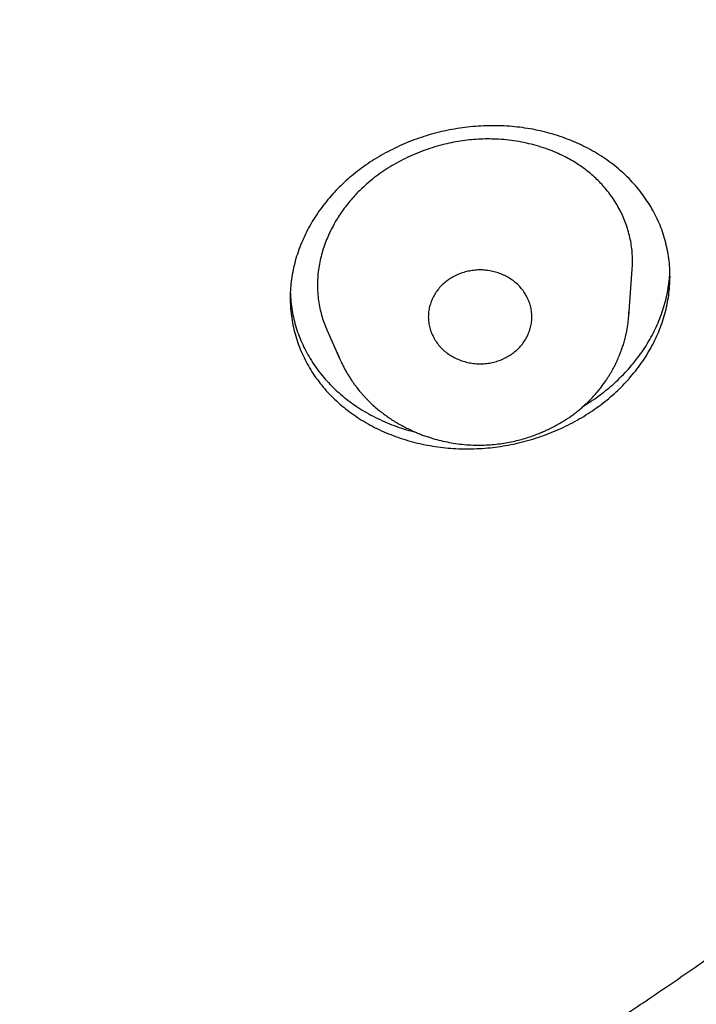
# Model space of a CAD drawing. Header units: millimetres. Extents: x 8 to 501, y 12 to 615.
# Tile 49 of 77: x 284.7 to 294.5, y 520.74 to 535.01. Entities that reach past the tile are written whole.
import ezdxf

# ---------------------------------------------------------------- set-up
doc = ezdxf.new("R2010")
doc.units = ezdxf.units.MM

msp = doc.modelspace()

# ---------------------------------------------------------------- linework, layer by layer
at = {"color": 7, "linetype": 'Continuous', "lineweight": 30}
for p, q in [((293.52, 530.717), (293.57, 531.397)), ((293.518, 530.717), (293.523, 530.776)), ((289.151, 530.507), (289.336, 530.09)), ((289.296, 530.19), (289.303, 530.171)), ((289.335, 530.094), (289.337, 530.09)), ((289.821, 529.421), (289.82, 529.422))]:
    msp.add_line(p, q, dxfattribs=at)
for points, knots in [([(216.077, 548.292), (216.094, 548.21), (216.139, 548.001), (216.216, 547.664), (216.307, 547.276), (216.404, 546.883), (216.506, 546.486), (216.614, 546.086), (216.726, 545.683), (216.844, 545.275), (216.973, 544.845), (217.115, 544.392), (217.238, 544.014), (217.333, 543.73), (217.397, 543.542), (217.462, 543.355), (217.529, 543.163), (217.599, 542.968), (217.671, 542.769), (217.74, 542.58), (217.808, 542.4), (217.872, 542.229), (217.934, 542.069), (217.991, 541.92), (218.046, 541.781), (218.097, 541.651), (218.146, 541.529), (218.192, 541.415), (218.235, 541.308), (218.275, 541.21), (218.311, 541.123), (218.343, 541.047), (218.371, 540.98), (218.396, 540.919), (218.417, 540.869), (218.435, 540.827), (218.449, 540.795), (218.46, 540.767), (218.473, 540.738), (218.487, 540.704), (218.505, 540.661), (218.526, 540.612), (218.55, 540.558), (218.575, 540.499), (218.602, 540.436), (218.636, 540.359), (218.676, 540.266), (218.724, 540.158), (218.776, 540.041), (218.831, 539.919), (218.888, 539.793), (218.947, 539.663), (219.01, 539.525), (219.077, 539.381), (219.148, 539.23), (219.223, 539.072), (219.305, 538.901), (219.393, 538.72), (219.487, 538.528), (219.583, 538.334), (219.682, 538.138), (219.8, 537.906), (219.939, 537.638), (220.1, 537.334), (220.266, 537.024), (220.439, 536.71), (220.617, 536.391), (220.809, 536.055), (221.016, 535.7), (221.239, 535.327), (221.422, 535.027), (221.562, 534.801), (221.656, 534.651), (221.75, 534.502), (221.842, 534.357), (221.931, 534.219), (222.016, 534.087), (222.098, 533.962), (222.176, 533.843), (222.25, 533.732), (222.32, 533.626), (222.386, 533.528), (222.444, 533.442), (222.494, 533.367), (222.538, 533.303), (222.579, 533.243), (222.617, 533.187), (222.652, 533.135), (222.684, 533.09), (222.71, 533.052), (222.731, 533.022), (222.745, 533.001), (222.755, 532.986), (222.765, 532.972), (222.778, 532.953), (222.795, 532.929), (222.821, 532.892), (222.858, 532.839), (222.906, 532.771), (222.959, 532.695), (223.018, 532.611), (223.079, 532.525), (223.141, 532.439), (223.203, 532.352), (223.267, 532.264), (223.332, 532.174), (223.396, 532.086), (223.49, 531.958), (223.612, 531.792), (223.794, 531.549), (224.006, 531.27), (224.248, 530.956), (224.488, 530.652), (224.726, 530.355), (224.961, 530.066), (225.193, 529.785), (225.423, 529.513), (225.65, 529.248), (225.873, 528.99), (226.092, 528.742), (226.306, 528.503), (226.515, 528.272), (226.72, 528.048), (226.912, 527.842), (227.09, 527.653), (227.255, 527.479), (227.417, 527.311), (227.576, 527.147), (227.732, 526.988), (227.881, 526.837), (228.023, 526.695), (228.158, 526.561), (228.288, 526.432), (228.414, 526.309), (228.54, 526.187), (228.665, 526.067), (228.788, 525.949), (228.906, 525.837), (229.017, 525.732), (229.123, 525.633), (229.222, 525.54), (229.315, 525.454), (229.4, 525.375), (229.478, 525.304), (229.549, 525.24), (229.613, 525.181), (229.672, 525.127), (229.725, 525.079), (229.771, 525.038), (229.809, 525.004), (229.841, 524.975), (229.864, 524.955), (229.879, 524.941), (229.887, 524.934), (229.895, 524.926), (229.903, 524.92), (229.912, 524.912), (229.926, 524.899), (229.947, 524.88), (229.974, 524.857), (230.001, 524.832), (230.03, 524.806), (230.061, 524.779), (230.1, 524.744), (230.15, 524.7), (230.211, 524.646), (230.28, 524.586), (230.356, 524.52), (230.44, 524.447), (230.53, 524.369), (230.626, 524.286), (230.832, 524.11), (231.145, 523.846), (231.564, 523.501), (231.982, 523.164), (232.397, 522.837), (232.724, 522.586), (232.962, 522.405), (233.111, 522.293), (233.26, 522.182), (233.408, 522.072), (233.559, 521.961), (233.715, 521.847), (233.883, 521.726), (234.063, 521.597), (234.257, 521.46), (234.459, 521.319), (234.668, 521.173), (234.886, 521.024), (235.112, 520.871), (235.346, 520.714), (235.589, 520.553), (235.84, 520.389), (236.098, 520.223), (236.363, 520.055), (236.635, 519.884), (236.915, 519.711), (237.206, 519.534), (237.507, 519.354), (237.82, 519.17), (238.141, 518.984), (238.472, 518.795), (238.772, 518.628), (239.039, 518.481), (239.271, 518.354), (239.505, 518.228), (239.738, 518.105), (239.967, 517.985), (240.189, 517.87), (240.405, 517.76), (240.614, 517.654), (240.817, 517.552), (241.013, 517.455), (241.203, 517.363), (241.382, 517.276), (241.552, 517.194), (241.712, 517.118), (241.867, 517.045), (242.015, 516.976), (242.163, 516.907), (242.312, 516.839), (242.46, 516.771), (242.6, 516.708), (242.731, 516.65), (242.854, 516.595), (242.968, 516.544), (243.062, 516.503), (243.134, 516.471), (243.186, 516.449), (243.23, 516.43), (243.265, 516.415), (243.288, 516.405), (243.303, 516.398), (243.31, 516.395), (243.317, 516.392), (243.327, 516.388), (243.342, 516.381), (243.363, 516.373), (243.387, 516.362), (243.414, 516.351), (243.451, 516.334), (243.498, 516.314), (243.551, 516.292), (243.596, 516.273), (243.633, 516.257), (243.663, 516.244), (243.686, 516.234), (243.708, 516.225), (243.739, 516.212), (243.783, 516.194), (243.841, 516.169), (243.908, 516.141), (243.986, 516.109), (244.075, 516.072), (244.172, 516.032), (244.277, 515.989), (244.391, 515.943), (244.51, 515.894), (244.635, 515.844), (244.766, 515.792), (244.904, 515.738), (245.049, 515.681), (245.204, 515.621), (245.368, 515.558), (245.542, 515.492), (245.723, 515.423), (245.914, 515.353), (246.111, 515.28), (246.315, 515.206), (246.526, 515.131), (246.744, 515.053), (246.973, 514.974), (247.211, 514.892), (247.46, 514.808), (247.717, 514.723), (247.983, 514.637), (248.257, 514.549), (248.54, 514.46), (248.831, 514.37), (249.132, 514.28), (249.441, 514.189), (249.759, 514.097), (250.086, 514.006), (250.421, 513.914), (250.766, 513.822), (251.132, 513.727), (251.519, 513.629), (251.93, 513.529), (252.351, 513.43), (252.783, 513.332), (253.212, 513.239), (253.638, 513.15), (254.058, 513.065), (254.488, 512.982), (254.927, 512.902), (255.343, 512.829), (255.733, 512.763), (256.098, 512.705), (256.467, 512.648), (256.842, 512.593), (257.281, 512.532), (257.78, 512.467), (258.337, 512.401), (258.891, 512.34), (259.442, 512.286), (259.989, 512.237), (260.568, 512.192), (261.178, 512.151), (261.819, 512.116), (262.455, 512.088), (263.084, 512.068), (263.704, 512.055), (264.315, 512.05), (264.916, 512.051), (265.51, 512.059), (266.106, 512.074), (266.703, 512.095), (267.3, 512.122), (267.89, 512.156), (268.473, 512.196), (269.049, 512.241), (269.619, 512.292), (270.199, 512.35), (270.791, 512.416), (271.393, 512.49), (271.986, 512.569), (272.57, 512.654), (273.145, 512.744), (273.712, 512.839), (274.27, 512.938), (274.818, 513.042), (275.358, 513.15), (275.886, 513.261), (276.403, 513.375), (276.907, 513.491), (277.403, 513.611), (277.893, 513.734), (278.377, 513.861), (278.855, 513.991), (279.325, 514.123), (279.785, 514.257), (280.235, 514.392), (280.672, 514.528), (281.099, 514.665), (281.518, 514.803), (281.87, 514.922), (282.159, 515.022), (282.387, 515.102), (282.612, 515.182), (282.834, 515.262), (283.05, 515.342), (283.259, 515.419), (283.465, 515.496), (283.667, 515.574), (283.866, 515.65), (284.054, 515.724), (284.232, 515.794), (284.398, 515.86), (284.551, 515.922), (284.693, 515.979), (284.825, 516.033), (284.947, 516.084), (285.061, 516.131), (285.163, 516.174), (285.254, 516.212), (285.334, 516.246), (285.407, 516.277), (285.471, 516.304), (285.526, 516.328), (285.572, 516.347), (285.609, 516.363), (285.636, 516.375), (285.653, 516.382), (285.663, 516.387), (285.674, 516.391), (285.69, 516.398), (285.715, 516.409), (285.75, 516.424), (285.794, 516.443), (285.844, 516.465), (285.899, 516.489), (285.959, 516.516), (286.025, 516.544), (286.096, 516.576), (286.181, 516.613), (286.279, 516.657), (286.392, 516.708), (286.514, 516.763), (286.645, 516.822), (286.784, 516.886), (286.931, 516.954), (287.086, 517.026), (287.282, 517.119), (287.515, 517.229), (287.78, 517.357), (288.042, 517.486), (288.368, 517.648), (288.755, 517.844), (289.2, 518.075), (289.635, 518.306), (290.022, 518.517), (290.364, 518.707), (290.662, 518.875), (290.955, 519.043), (291.243, 519.211), (291.528, 519.379), (291.812, 519.549), (292.108, 519.73), (292.418, 519.921), (292.74, 520.124), (293.066, 520.333), (293.396, 520.547), (293.729, 520.768), (294.065, 520.995), (294.405, 521.228), (294.747, 521.467), (295.093, 521.713), (295.4, 521.936), (295.669, 522.134), (295.899, 522.306), (296.13, 522.48), (296.358, 522.654), (296.58, 522.826), (296.793, 522.992), (296.996, 523.153), (297.189, 523.307), (297.374, 523.457), (297.55, 523.601), (297.718, 523.739), (297.878, 523.872), (298.025, 523.996), (298.161, 524.111), (298.286, 524.217), (298.405, 524.318), (298.516, 524.415), (298.622, 524.506), (298.751, 524.62), (298.854, 524.71), (298.931, 524.778), (298.954, 524.799), (298.978, 524.82), (299.001, 524.84), (299.024, 524.86), (299.042, 524.877), (299.056, 524.889), (299.064, 524.896), (299.068, 524.9), (299.07, 524.902), (299.072, 524.904), (299.075, 524.906), (299.083, 524.913), (299.095, 524.924), (299.117, 524.944), (299.147, 524.97), (299.184, 525.004), (299.23, 525.045), (299.283, 525.093), (299.343, 525.147), (299.411, 525.209), (299.486, 525.277), (299.568, 525.353), (299.658, 525.435), (299.754, 525.525), (299.858, 525.621), (299.968, 525.724), (300.084, 525.834), (300.206, 525.949), (300.33, 526.069), (300.564, 526.294), (300.903, 526.626), (301.327, 527.053), (301.73, 527.469), (302.113, 527.874), (302.49, 528.284), (302.857, 528.691), (303.212, 529.095), (303.557, 529.496), (303.828, 529.819), (304.028, 530.062), (304.16, 530.223), (304.291, 530.384), (304.421, 530.546), (304.549, 530.707), (304.681, 530.875), (304.816, 531.049), (304.953, 531.226), (305.083, 531.396), (305.206, 531.559), (305.322, 531.714), (305.431, 531.86), (305.534, 531.999), (305.63, 532.131), (305.721, 532.256), (305.806, 532.374), (305.886, 532.486), (305.96, 532.59), (306.028, 532.686), (306.082, 532.763), (306.124, 532.822), (306.154, 532.865), (306.181, 532.904), (306.204, 532.938), (306.225, 532.968), (306.242, 532.992), (306.258, 533.015), (306.276, 533.041), (306.299, 533.074), (306.327, 533.116), (306.361, 533.165), (306.401, 533.223), (306.446, 533.29), (306.495, 533.362), (306.548, 533.439), (306.601, 533.519), (306.657, 533.601), (306.712, 533.684), (306.767, 533.767), (306.873, 533.928), (307.031, 534.169), (307.238, 534.492), (307.445, 534.823), (307.653, 535.16), (307.86, 535.504), (308.064, 535.848), (308.263, 536.193), (308.459, 536.539), (308.655, 536.892), (308.85, 537.252), (309.05, 537.628), (309.252, 538.02), (309.458, 538.428), (309.638, 538.796), (309.795, 539.123), (309.901, 539.348), (309.979, 539.517), (310.03, 539.627), (310.078, 539.733), (310.128, 539.842), (310.179, 539.955), (310.23, 540.07), (310.278, 540.177), (310.321, 540.276), (310.361, 540.367), (310.397, 540.449), (310.429, 540.523), (310.456, 540.588), (310.48, 540.642), (310.499, 540.688), (310.516, 540.727), (310.529, 540.759), (310.54, 540.785), (310.55, 540.808), (310.561, 540.832), (310.573, 540.861), (310.589, 540.899), (310.609, 540.947), (310.634, 541.006), (310.662, 541.074), (310.693, 541.15), (310.727, 541.233), (310.765, 541.324), (310.804, 541.421), (310.849, 541.532), (310.899, 541.657), (310.954, 541.798), (311.012, 541.946), (311.072, 542.101), (311.135, 542.266), (311.202, 542.442), (311.271, 542.63), (311.343, 542.825), (311.416, 543.029), (311.491, 543.24), (311.566, 543.456), (311.641, 543.674), (311.716, 543.896), (311.791, 544.125), (311.868, 544.362), (311.942, 544.596), (312.014, 544.828), (312.084, 545.058), (312.154, 545.293), (312.219, 545.515), (312.277, 545.72), (312.329, 545.904), (312.377, 546.081), (312.426, 546.261), (312.475, 546.445), (312.523, 546.63), (312.568, 546.806), (312.61, 546.972), (312.649, 547.129), (312.683, 547.269), (312.713, 547.395), (312.74, 547.507), (312.764, 547.611), (312.787, 547.709), (312.807, 547.799), (312.826, 547.881), (312.843, 547.956), (312.858, 548.025), (312.872, 548.087), (312.884, 548.142), (312.894, 548.19), (312.903, 548.231), (312.91, 548.261), (312.914, 548.281), (312.916, 548.293), (312.919, 548.305), (312.923, 548.322), (312.929, 548.348), (312.936, 548.382), (312.942, 548.409), (312.945, 548.423)], [0, 0, 0, 0, 0.001997, 0.005132, 0.008322, 0.011569, 0.014872, 0.018171, 0.021524, 0.024931, 0.028393, 0.032334, 0.036344, 0.037938, 0.039542, 0.041133, 0.042672, 0.044436, 0.046124, 0.047738, 0.049277, 0.050741, 0.052131, 0.053387, 0.054575, 0.055695, 0.056747, 0.057731, 0.058646, 0.059494, 0.060273, 0.060902, 0.061479, 0.062002, 0.062473, 0.062797, 0.063079, 0.063318, 0.063522, 0.063829, 0.064203, 0.064635, 0.065107, 0.065617, 0.066166, 0.066754, 0.067625, 0.06857, 0.069588, 0.07068, 0.071756, 0.072894, 0.074095, 0.075359, 0.076686, 0.078076, 0.079529, 0.081193, 0.082888, 0.084607, 0.08635, 0.088118, 0.090793, 0.093521, 0.096303, 0.099139, 0.102028, 0.104971, 0.10833, 0.111757, 0.11525, 0.116641, 0.118042, 0.119447, 0.120801, 0.122095, 0.123329, 0.124503, 0.125617, 0.12667, 0.127664, 0.128597, 0.12947, 0.130114, 0.130721, 0.13129, 0.131823, 0.132318, 0.132771, 0.133124, 0.133409, 0.133625, 0.133712, 0.133842, 0.134021, 0.134251, 0.13453, 0.135109, 0.135763, 0.136491, 0.137294, 0.138172, 0.13896, 0.139801, 0.140669, 0.141534, 0.142394, 0.14325, 0.145251, 0.147227, 0.150384, 0.153477, 0.156507, 0.159473, 0.162375, 0.165214, 0.16799, 0.170702, 0.17335, 0.175935, 0.178412, 0.180827, 0.183181, 0.185474, 0.187372, 0.189225, 0.191034, 0.192799, 0.19452, 0.196194, 0.197717, 0.199185, 0.200597, 0.201954, 0.203256, 0.204644, 0.205963, 0.207213, 0.208394, 0.209507, 0.21055, 0.211525, 0.212431, 0.213228, 0.213963, 0.214636, 0.215246, 0.215795, 0.216281, 0.216658, 0.216986, 0.217266, 0.217363, 0.217453, 0.217535, 0.21761, 0.217687, 0.217814, 0.218054, 0.218337, 0.218621, 0.218913, 0.219226, 0.219561, 0.220133, 0.220759, 0.221439, 0.222228, 0.22308, 0.223994, 0.224971, 0.226006, 0.230224, 0.234383, 0.238482, 0.24252, 0.246499, 0.247928, 0.249349, 0.250762, 0.252167, 0.25358, 0.255046, 0.256568, 0.258305, 0.260109, 0.26198, 0.263918, 0.265923, 0.267995, 0.270133, 0.272338, 0.274611, 0.27695, 0.279312, 0.281739, 0.28423, 0.286786, 0.289454, 0.29219, 0.294992, 0.297861, 0.300797, 0.302755, 0.304742, 0.306758, 0.308757, 0.310696, 0.312575, 0.314396, 0.316156, 0.317858, 0.3195, 0.321082, 0.322605, 0.323987, 0.325316, 0.326592, 0.327815, 0.328985, 0.330273, 0.331491, 0.332638, 0.333714, 0.334719, 0.335654, 0.336518, 0.337007, 0.337431, 0.337786, 0.338072, 0.338288, 0.338362, 0.338422, 0.338468, 0.338538, 0.338659, 0.338828, 0.339044, 0.339263, 0.339471, 0.339966, 0.340396, 0.340762, 0.341064, 0.3413, 0.341476, 0.341644, 0.341825, 0.34224, 0.342707, 0.343225, 0.343876, 0.344593, 0.345377, 0.346227, 0.347143, 0.348126, 0.349113, 0.350159, 0.351265, 0.352429, 0.353652, 0.354975, 0.35636, 0.357808, 0.359318, 0.360891, 0.362497, 0.364164, 0.365891, 0.367678, 0.369564, 0.371513, 0.373525, 0.3756, 0.377738, 0.379939, 0.382203, 0.384529, 0.386919, 0.389371, 0.391886, 0.394465, 0.397106, 0.39981, 0.402857, 0.405981, 0.40918, 0.412456, 0.415807, 0.418914, 0.422083, 0.425314, 0.428608, 0.431965, 0.434647, 0.437367, 0.440125, 0.442923, 0.44574, 0.449907, 0.454042, 0.458145, 0.462217, 0.466257, 0.470266, 0.475035, 0.479758, 0.484436, 0.489069, 0.493656, 0.498117, 0.502534, 0.506907, 0.511237, 0.515679, 0.520074, 0.524422, 0.528723, 0.532977, 0.537183, 0.541343, 0.545864, 0.550328, 0.554736, 0.559086, 0.563379, 0.567615, 0.571795, 0.575917, 0.579983, 0.583991, 0.587872, 0.591699, 0.59547, 0.599187, 0.602914, 0.606585, 0.610199, 0.613756, 0.617255, 0.620637, 0.623964, 0.627236, 0.630453, 0.632267, 0.634062, 0.63584, 0.6376, 0.639323, 0.64098, 0.642569, 0.644239, 0.645827, 0.647334, 0.64876, 0.650104, 0.65132, 0.652461, 0.653526, 0.654516, 0.65543, 0.656269, 0.656991, 0.657646, 0.658233, 0.658754, 0.659208, 0.65957, 0.659875, 0.660121, 0.660216, 0.660299, 0.660369, 0.66048, 0.660686, 0.660982, 0.661343, 0.66175, 0.6622, 0.662694, 0.663232, 0.663814, 0.664439, 0.665298, 0.666228, 0.667229, 0.668301, 0.669444, 0.670658, 0.671943, 0.673298, 0.67552, 0.677729, 0.679919, 0.68209, 0.685918, 0.689684, 0.693389, 0.697033, 0.699644, 0.702223, 0.704769, 0.707283, 0.709764, 0.712257, 0.714791, 0.717624, 0.720506, 0.723437, 0.726417, 0.729445, 0.732523, 0.735649, 0.738824, 0.742048, 0.745321, 0.747491, 0.749681, 0.751892, 0.754106, 0.756251, 0.758318, 0.760287, 0.76218, 0.763998, 0.76574, 0.767406, 0.768996, 0.77051, 0.771832, 0.77309, 0.774284, 0.775415, 0.776482, 0.777499, 0.779379, 0.779622, 0.779865, 0.780107, 0.780348, 0.780588, 0.780799, 0.780926, 0.781004, 0.781034, 0.781051, 0.781075, 0.781108, 0.781148, 0.781297, 0.781504, 0.781817, 0.782209, 0.782678, 0.783225, 0.783851, 0.784554, 0.785336, 0.786194, 0.787129, 0.788143, 0.789234, 0.790402, 0.791626, 0.792925, 0.794271, 0.795619, 0.800435, 0.805256, 0.809565, 0.813878, 0.818195, 0.822516, 0.826626, 0.83074, 0.834858, 0.836477, 0.838096, 0.839716, 0.841336, 0.842954, 0.844531, 0.846355, 0.848103, 0.849776, 0.851374, 0.852896, 0.854318, 0.855667, 0.856943, 0.858147, 0.859298, 0.860373, 0.861373, 0.862298, 0.863147, 0.863591, 0.864004, 0.864374, 0.864702, 0.864986, 0.865225, 0.865406, 0.865644, 0.865961, 0.866356, 0.86683, 0.867382, 0.868012, 0.868721, 0.869439, 0.87021, 0.870988, 0.87177, 0.872555, 0.873344, 0.876319, 0.879341, 0.882412, 0.885529, 0.888695, 0.891908, 0.894989, 0.898126, 0.901318, 0.904564, 0.907866, 0.911428, 0.915051, 0.918737, 0.921203, 0.923696, 0.924683, 0.925651, 0.926577, 0.927459, 0.928534, 0.929538, 0.93047, 0.93133, 0.932119, 0.932836, 0.933481, 0.934054, 0.934507, 0.934902, 0.935239, 0.935519, 0.935741, 0.935915, 0.936122, 0.936373, 0.936668, 0.937108, 0.937619, 0.938202, 0.938855, 0.939581, 0.940374, 0.941211, 0.942085, 0.943237, 0.944447, 0.945715, 0.947042, 0.948428, 0.949962, 0.951562, 0.953228, 0.95496, 0.956758, 0.958622, 0.96044, 0.962317, 0.964252, 0.966246, 0.968298, 0.970176, 0.972101, 0.974072, 0.97609, 0.977678, 0.979211, 0.980688, 0.982109, 0.983728, 0.985267, 0.986726, 0.988106, 0.989406, 0.990626, 0.991607, 0.992529, 0.993393, 0.994199, 0.994947, 0.995625, 0.996246, 0.996812, 0.997321, 0.997774, 0.998171, 0.998512, 0.998796, 0.998906, 0.999004, 0.999091, 0.999215, 0.999407, 0.999668, 1, 1, 1, 1]), ([(293.311, 529.594), (293.275, 529.562), (293.202, 529.498), (293.085, 529.408), (292.963, 529.322), (292.836, 529.243), (292.705, 529.169), (292.57, 529.101), (292.432, 529.04), (292.29, 528.986), (292.145, 528.937), (291.999, 528.896), (291.85, 528.861), (291.7, 528.833), (291.549, 528.812), (291.396, 528.798), (291.244, 528.792), (291.092, 528.792), (290.941, 528.8), (290.791, 528.815), (290.642, 528.837), (290.495, 528.867), (290.35, 528.903), (290.208, 528.947), (290.071, 528.997), (289.936, 529.054), (289.806, 529.119), (289.68, 529.19), (289.56, 529.267), (289.445, 529.351), (289.336, 529.439), (289.234, 529.534), (289.138, 529.634), (289.05, 529.74), (288.968, 529.85), (288.895, 529.965), (288.83, 530.083), (288.773, 530.204), (288.725, 530.329), (288.685, 530.456), (288.654, 530.586), (288.632, 530.718), (288.619, 530.851), (288.615, 530.985), (288.62, 531.118), (288.635, 531.251), (288.658, 531.384), (288.689, 531.517), (288.729, 531.648), (288.778, 531.777), (288.835, 531.902), (288.899, 532.025), (288.972, 532.146), (289.052, 532.263), (289.139, 532.377), (289.23, 532.483), (289.324, 532.582), (289.424, 532.677), (289.532, 532.769), (289.648, 532.86), (289.77, 532.945), (289.897, 533.025), (290.028, 533.098), (290.163, 533.166), (290.301, 533.227), (290.443, 533.282), (290.588, 533.33), (290.735, 533.372), (290.884, 533.406), (291.034, 533.434), (291.185, 533.455), (291.337, 533.469), (291.49, 533.475), (291.642, 533.475), (291.792, 533.467), (291.942, 533.452), (292.091, 533.43), (292.239, 533.4), (292.384, 533.363), (292.525, 533.32), (292.663, 533.269), (292.797, 533.212), (292.927, 533.148), (293.053, 533.077), (293.174, 532.999), (293.289, 532.916), (293.398, 532.827), (293.5, 532.733), (293.595, 532.632), (293.684, 532.527), (293.765, 532.417), (293.838, 532.302), (293.904, 532.184), (293.961, 532.062), (294.009, 531.938), (294.048, 531.81), (294.079, 531.681), (294.101, 531.549), (294.114, 531.416), (294.118, 531.282), (294.113, 531.149), (294.099, 531.016), (294.076, 530.883), (294.044, 530.75), (294.004, 530.619), (293.955, 530.49), (293.898, 530.365), (293.834, 530.242), (293.761, 530.121), (293.681, 530.004), (293.594, 529.891), (293.503, 529.784), (293.409, 529.685), (293.344, 529.624), (293.311, 529.594)], [0, 0, 0, 0, 0.008723, 0.017474, 0.026239, 0.035003, 0.043754, 0.052478, 0.061198, 0.069945, 0.078705, 0.087467, 0.096214, 0.104935, 0.113726, 0.122543, 0.131374, 0.140206, 0.149024, 0.157815, 0.166759, 0.17573, 0.184715, 0.193701, 0.202673, 0.211617, 0.220708, 0.229828, 0.238962, 0.248095, 0.257215, 0.266306, 0.275475, 0.284672, 0.293885, 0.303097, 0.312294, 0.321462, 0.330599, 0.339767, 0.348949, 0.358131, 0.367298, 0.376435, 0.385447, 0.394488, 0.403545, 0.4126, 0.421641, 0.430652, 0.439501, 0.448378, 0.45727, 0.466162, 0.475039, 0.483888, 0.491944, 0.5, 0.508724, 0.517476, 0.526242, 0.535008, 0.54376, 0.552484, 0.561205, 0.569953, 0.578715, 0.587478, 0.596226, 0.604948, 0.613739, 0.622557, 0.631388, 0.64022, 0.649038, 0.65783, 0.666772, 0.675742, 0.684726, 0.69371, 0.702681, 0.711624, 0.720713, 0.729831, 0.738963, 0.748096, 0.757214, 0.766303, 0.775471, 0.784668, 0.79388, 0.803092, 0.812288, 0.821456, 0.830595, 0.839764, 0.848948, 0.858131, 0.867299, 0.876437, 0.885451, 0.894494, 0.903551, 0.912609, 0.921651, 0.930664, 0.939513, 0.948391, 0.957284, 0.966176, 0.975054, 0.983903, 0.991951, 1, 1, 1, 1]), ([(292.886, 532.843), (292.854, 532.866), (292.79, 532.913), (292.687, 532.976), (292.579, 533.034), (292.467, 533.085), (292.346, 533.134), (292.215, 533.177), (292.074, 533.215), (291.93, 533.245), (291.783, 533.266), (291.641, 533.279), (291.504, 533.283), (291.374, 533.281), (291.243, 533.272), (291.113, 533.257), (290.983, 533.235), (290.848, 533.206), (290.708, 533.168), (290.564, 533.12), (290.423, 533.065), (290.286, 533.002), (290.156, 532.934), (290.031, 532.86), (289.913, 532.781), (289.801, 532.696), (289.731, 532.635), (289.696, 532.604)], [0, 0, 0, 0, 0.037382, 0.074859, 0.112374, 0.149861, 0.187251, 0.23008, 0.273047, 0.316058, 0.359021, 0.401847, 0.438711, 0.4757, 0.512753, 0.549809, 0.586801, 0.623667, 0.666159, 0.708784, 0.751454, 0.79408, 0.836575, 0.877393, 0.918293, 0.959188, 1, 1, 1, 1]), ([(293.569, 531.397), (293.571, 531.423), (293.575, 531.486), (293.573, 531.584), (293.565, 531.693), (293.548, 531.802), (293.524, 531.91), (293.493, 532.014), (293.456, 532.114), (293.413, 532.21), (293.364, 532.304), (293.308, 532.395), (293.246, 532.485), (293.18, 532.568), (293.111, 532.644), (293.041, 532.714), (292.966, 532.781), (292.913, 532.822), (292.886, 532.843)], [0, 0, 0, 0, 0.047678, 0.113335, 0.178937, 0.2466, 0.314321, 0.381987, 0.44549, 0.509038, 0.572542, 0.637747, 0.703001, 0.768204, 0.825855, 0.883505, 0.941753, 1, 1, 1, 1]), ([(289.696, 532.604), (289.67, 532.58), (289.619, 532.533), (289.548, 532.458), (289.479, 532.38), (289.415, 532.299), (289.354, 532.215), (289.296, 532.125), (289.24, 532.03), (289.188, 531.928), (289.142, 531.823), (289.102, 531.716), (289.069, 531.607), (289.043, 531.497), (289.024, 531.387), (289.013, 531.276), (289.009, 531.164), (289.013, 531.052), (289.025, 530.94), (289.044, 530.831), (289.07, 530.727), (289.102, 530.628), (289.129, 530.554), (289.148, 530.515), (289.151, 530.508)], [0, 0, 0, 0, 0.041617, 0.08326, 0.124879, 0.167393, 0.209931, 0.252446, 0.300642, 0.348872, 0.397067, 0.446584, 0.496138, 0.545653, 0.595062, 0.644512, 0.693918, 0.744918, 0.795965, 0.846969, 0.894194, 0.941453, 0.98868, 1, 1, 1, 1]), ([(291.897, 530.223), (291.916, 530.242), (291.955, 530.279), (292.003, 530.343), (292.044, 530.41), (292.076, 530.481), (292.099, 530.555), (292.114, 530.631), (292.118, 530.709), (292.112, 530.786), (292.097, 530.862), (292.073, 530.934), (292.041, 531.003), (292, 531.07), (291.951, 531.133), (291.893, 531.191), (291.828, 531.242), (291.759, 531.285), (291.687, 531.32), (291.609, 531.349), (291.528, 531.37), (291.443, 531.382), (291.357, 531.386), (291.273, 531.38), (291.19, 531.366), (291.11, 531.344), (291.033, 531.314), (290.96, 531.277), (290.893, 531.234), (290.855, 531.201), (290.836, 531.185)], [0, 0, 0, 0, 0.035923, 0.071969, 0.107906, 0.143793, 0.179788, 0.215667, 0.252015, 0.288492, 0.32485, 0.359773, 0.394796, 0.429719, 0.466465, 0.503337, 0.540075, 0.574921, 0.609872, 0.644724, 0.681174, 0.717737, 0.75417, 0.789734, 0.825418, 0.860995, 0.89661, 0.932331, 0.967939, 1, 1, 1, 1]), ([(292.866, 529.413), (292.904, 529.437), (292.986, 529.488), (293.1, 529.569), (293.21, 529.656), (293.315, 529.746), (293.417, 529.844), (293.515, 529.948), (293.607, 530.057), (293.692, 530.17), (293.77, 530.286), (293.841, 530.404), (293.903, 530.525), (293.958, 530.649), (294.005, 530.775), (294.044, 530.902), (294.075, 531.029), (294.098, 531.158), (294.111, 531.271), (294.113, 531.341), (294.114, 531.368)], [0, 0, 0, 0, 0.05247, 0.11064, 0.163543, 0.216446, 0.273786, 0.331307, 0.388922, 0.446537, 0.50406, 0.561401, 0.618721, 0.676218, 0.733807, 0.791397, 0.848899, 0.906222, 0.964008, 1, 1, 1, 1]), ([(290.836, 531.185), (290.817, 531.167), (290.778, 531.129), (290.73, 531.066), (290.689, 530.998), (290.657, 530.927), (290.634, 530.853), (290.619, 530.777), (290.615, 530.7), (290.621, 530.622), (290.636, 530.546), (290.66, 530.474), (290.693, 530.405), (290.733, 530.338), (290.783, 530.275), (290.841, 530.217), (290.905, 530.166), (290.975, 530.123), (291.047, 530.088), (291.124, 530.06), (291.206, 530.039), (291.291, 530.026), (291.376, 530.022), (291.461, 530.028), (291.543, 530.042), (291.623, 530.064), (291.701, 530.094), (291.774, 530.132), (291.84, 530.175), (291.879, 530.208), (291.897, 530.223)], [0, 0, 0, 0, 0.035944, 0.072011, 0.107969, 0.143877, 0.179893, 0.215793, 0.252138, 0.288615, 0.324971, 0.359895, 0.39492, 0.429843, 0.466589, 0.503462, 0.5402, 0.575044, 0.609994, 0.644845, 0.681297, 0.717862, 0.754298, 0.789858, 0.825538, 0.861112, 0.896731, 0.932455, 0.968066, 1, 1, 1, 1]), ([(288.619, 531.047), (288.619, 531.039), (288.62, 530.986), (288.63, 530.892), (288.648, 530.765), (288.676, 530.639), (288.712, 530.515), (288.757, 530.392), (288.81, 530.272), (288.871, 530.156), (288.94, 530.043), (289.016, 529.933), (289.101, 529.827), (289.193, 529.726), (289.292, 529.629), (289.398, 529.537), (289.51, 529.452), (289.629, 529.372), (289.753, 529.298), (289.883, 529.23), (290.019, 529.169), (290.158, 529.115), (290.296, 529.069), (290.388, 529.045), (290.431, 529.034)], [0, 0, 0, 0, 0.009554, 0.055849, 0.102075, 0.14816, 0.19504, 0.242062, 0.289158, 0.336256, 0.383281, 0.430163, 0.477817, 0.525618, 0.573495, 0.621371, 0.669173, 0.716827, 0.764893, 0.813111, 0.861406, 0.909701, 0.957916, 1, 1, 1, 1]), ([(292.876, 529.422), (292.9, 529.444), (292.946, 529.487), (293.009, 529.553), (293.064, 529.616), (293.112, 529.676), (293.154, 529.731), (293.19, 529.783), (293.22, 529.829), (293.246, 529.871), (293.269, 529.909), (293.288, 529.943), (293.304, 529.973), (293.316, 529.996), (293.324, 530.013), (293.33, 530.025), (293.335, 530.035), (293.341, 530.048), (293.349, 530.065), (293.36, 530.088), (293.374, 530.121), (293.392, 530.165), (293.412, 530.216), (293.432, 530.275), (293.452, 530.34), (293.47, 530.408), (293.489, 530.489), (293.506, 530.584), (293.518, 530.684), (293.521, 530.748), (293.522, 530.776)], [0, 0, 0, 0, 0.061853, 0.1194981, 0.1729216, 0.2221113, 0.2670589, 0.3070725, 0.3430005, 0.3748506, 0.4026276, 0.4292514, 0.4508777, 0.4680268, 0.4807135, 0.4876497, 0.4942598, 0.5035067, 0.5153952, 0.5299259, 0.5552692, 0.5860104, 0.6221556, 0.663711, 0.7103136, 0.7568722, 0.8017715, 0.8763655, 0.9459294, 1, 1, 1, 1]), ([(289.295, 530.19), (289.303, 530.17), (289.321, 530.123), (289.349, 530.061), (289.378, 530.002), (289.404, 529.951), (289.433, 529.9), (289.462, 529.851), (289.493, 529.803), (289.523, 529.758), (289.552, 529.718), (289.578, 529.684), (289.601, 529.655), (289.618, 529.633), (289.631, 529.618), (289.642, 529.605), (289.656, 529.589), (289.677, 529.565), (289.704, 529.535), (289.74, 529.498), (289.779, 529.459), (289.807, 529.433), (289.82, 529.422)], [0, 0, 0, 0, 0.069517, 0.159669, 0.218948, 0.280255, 0.343604, 0.407376, 0.466135, 0.526292, 0.579413, 0.625494, 0.664522, 0.69649, 0.712883, 0.727391, 0.749778, 0.782758, 0.826333, 0.880504, 0.945269, 1, 1, 1, 1]), ([(289.82, 529.421), (289.843, 529.401), (289.885, 529.364), (289.948, 529.314), (290.007, 529.271), (290.059, 529.234), (290.105, 529.204), (290.145, 529.18), (290.178, 529.16), (290.203, 529.146), (290.221, 529.136), (290.234, 529.129), (290.245, 529.123), (290.261, 529.114), (290.286, 529.101), (290.32, 529.084), (290.361, 529.065), (290.408, 529.043), (290.462, 529.02), (290.535, 528.991), (290.629, 528.959), (290.741, 528.925), (290.858, 528.897), (290.979, 528.874), (291.104, 528.857), (291.233, 528.847), (291.36, 528.845), (291.482, 528.849), (291.598, 528.858), (291.71, 528.873), (291.817, 528.893), (291.917, 528.916), (292.013, 528.942), (292.103, 528.971), (292.182, 529), (292.251, 529.028), (292.31, 529.053), (292.363, 529.078), (292.408, 529.1), (292.44, 529.117), (292.46, 529.128), (292.472, 529.135), (292.487, 529.143), (292.506, 529.154), (292.532, 529.169), (292.566, 529.189), (292.606, 529.214), (292.653, 529.245), (292.706, 529.282), (292.764, 529.326), (292.822, 529.373), (292.859, 529.407), (292.876, 529.422)], [0, 0, 0, 0, 0.027313, 0.051963, 0.073956, 0.093297, 0.109989, 0.124039, 0.135452, 0.144234, 0.15039, 0.154091, 0.157592, 0.161598, 0.171121, 0.18266, 0.196211, 0.211775, 0.229351, 0.248691, 0.282801, 0.317718, 0.353449, 0.390005, 0.427403, 0.465663, 0.504765, 0.539641, 0.574392, 0.607807, 0.639882, 0.670635, 0.700075, 0.72821, 0.755043, 0.775576, 0.795268, 0.813027, 0.828178, 0.840718, 0.845172, 0.849172, 0.853395, 0.860021, 0.869218, 0.880992, 0.895348, 0.912292, 0.93183, 0.953965, 0.978702, 1, 1, 1, 1])]:
    msp.add_open_spline(points, degree=3, knots=knots, dxfattribs=at)

doc.saveas('drawing.dxf')
